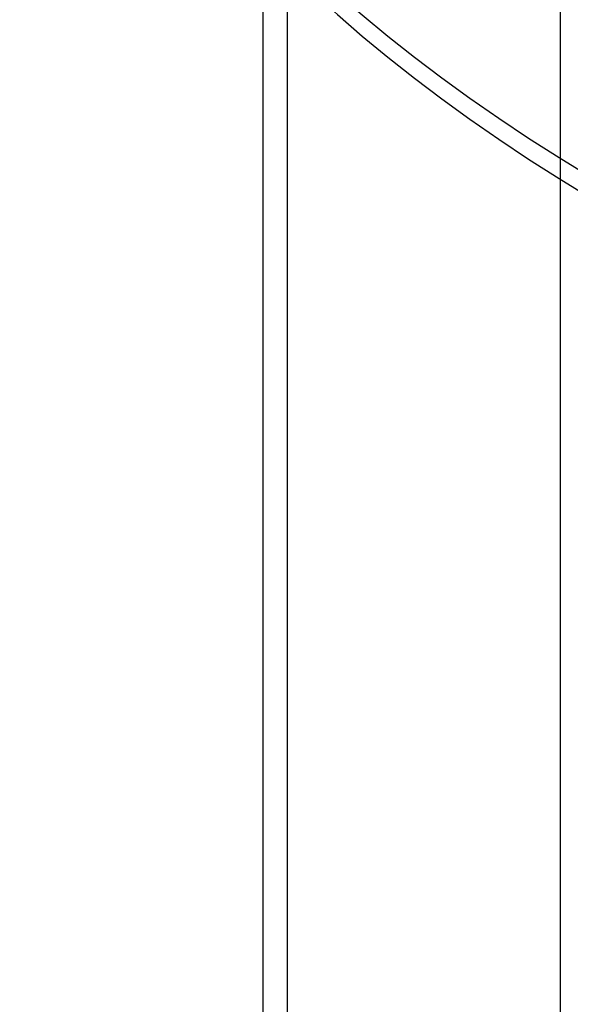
# Model space of a CAD drawing. Header units: millimetres. Extents: x -749 to 749, y -776 to 793.
# Tile 2 of 76: x -506 to -393, y 187 to 389. Entities that reach past the tile are written whole.
import ezdxf

# ---------------------------------------------------------------- set-up
doc = ezdxf.new("R2010")
doc.units = ezdxf.units.MM
doc.layers.add('HIDDEN', color=7, linetype='Continuous')
doc.layers.add('THICK', color=7, linetype='Continuous')

msp = doc.modelspace()

# ---------------------------------------------------------------- linework, layer by layer
at = {"layer": 'HIDDEN'}
for p, q in [((-394.91, -44.48), (-394.91, 628.42)), ((-451, -154.15), (-451, 512.7))]:
    msp.add_line(p, q, dxfattribs=at)
for centre, major_axis, start_param, end_param in [((0, 514.42), (-456, 0), 0, 2.617994), ((0, 514.41), (-428.21, 0), 0.022149, 1.035521), ((0, 514.41), (-405.41, 0), 0.022805, 1.034864)]:
    msp.add_ellipse(centre, major_axis=major_axis, ratio=0.5, start_param=start_param, end_param=end_param, dxfattribs=at)
at = {"layer": 'THICK'}
msp.add_line((-456, -158.48), (-456, 404.76), dxfattribs=at)
for centre, major_axis, start_param, end_param in [((0, 518.75), (506, 0), -3.141592, -0.523599), ((0, 518.75), (-451, 0), 0, 2.617994), ((0, 514.42), (-506, 0), 0, 2.617994), ((0, 514.41), (438.19, 0), -3.11971, -2.10949), ((0, 514.41), (415.39, 0), -3.119084, -2.110319)]:
    msp.add_ellipse(centre, major_axis=major_axis, ratio=0.5, start_param=start_param, end_param=end_param, dxfattribs=at)

doc.saveas('drawing.dxf')
